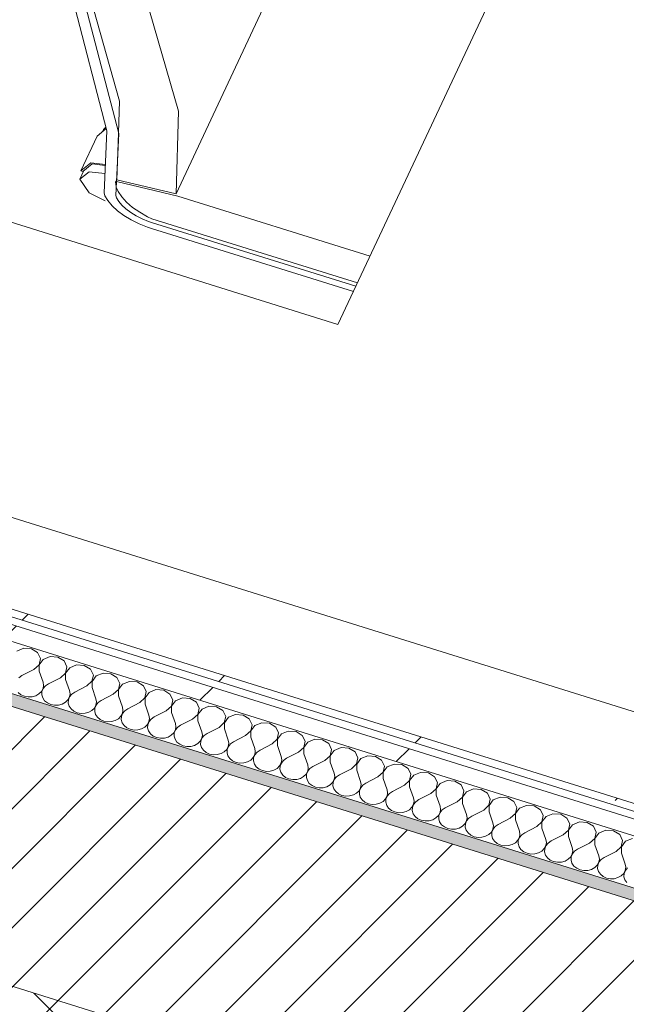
# Model space of a CAD drawing. Header units: millimetres. Extents: x -21126 to 28102, y -1237 to 9397.
# Tile 80 of 226: x -12007 to -11574, y 3164 to 3866. Entities that reach past the tile are written whole.
import ezdxf

# ---------------------------------------------------------------- set-up
doc = ezdxf.new("R2010")
doc.units = ezdxf.units.MM
doc.header["$MEASUREMENT"] = 0
doc.linetypes.add('Wipeout_Contour', pattern=[1000, 0, -1000])
for name, color, linetype in [('12_FAÇ_Façana', 7, 'Continuous'), ('Nuevo_08_E_Envans secs', 7, 'Continuous'), ('Nuevo_09_EI_Mobiliari general', 7, 'Continuous')]:
    doc.layers.add(name, color=color, linetype=linetype)
for name, color, linetype, lineweight, true_color in [('12_FAÇ_Façana_Pluma_Nº__174', 7, 'Continuous', 13, 0xe4ad2c), ('12_FAÇ_Façana_Pluma_Nº__176', 7, 'Continuous', 15, 0x93a0c6), ('Nuevo_08_E_Envans secs_Pluma_Nº__102', 7, 'Continuous', 5, 0xcccccc), ('Nuevo_08_E_Envans secs_Pluma_Nº__171', 171, 'Continuous', 13, 0xaaaaff), ('Nuevo_08_E_Envans secs_Pluma_Nº__177', 7, 'Continuous', 15, 0xf7e046)]:
    doc.layers.add(name, color=color, linetype=linetype, lineweight=lineweight, true_color=true_color)
for name, color, linetype, lineweight in [('12_FAÇ_Façana_Pluma_Nº__2', 8, 'Continuous', 5), ('12_FAÇ_Façana_Pluma_Nº__7', 7, 'Continuous', 5), ('Nuevo_08_E_Envans secs_Pluma_Nº__1', 7, 'Continuous', 5), ('Nuevo_09_EI_Mobiliari general_Pluma_Nº__1', 7, 'Continuous', 5)]:
    doc.layers.add(name, color=color, linetype=linetype, lineweight=lineweight)
pattern_1 = [(45, (0, 0), (-183.848, 183.848), [195, -65]), (45, (7e-14, 183.85), (-183.848, 183.848), [195, -65])]

# ---------------------------------------------------------------- blocks, each defined once
blk = doc.blocks.new('Elem Sección_24_1')
at = {"layer": '12_FAÇ_Façana_Pluma_Nº__174', "linetype": 'Continuous', "lineweight": 13, "true_color": 0xe4ad2c}
h = blk.add_hatch(dxfattribs=at)
h.set_pattern_fill('SATE_Aislamiento_0001', color=42, style=0, pattern_type=2)
h.set_pattern_definition([(45, (0, 0), (-21.2132, 21.2132), []), (135, (0, 0), (21.2132, 21.2132), [])])
h.paths.add_polyline_path([(-9309.83, 2166.16), (-9241.5, 2311.69), (-12466.14, 3318.76), (-12534.46, 3173.23)])
at = {"layer": '12_FAÇ_Façana_Pluma_Nº__176', "linetype": 'Continuous', "lineweight": 0, "true_color": 0x495063}
blk.add_hatch(color=251, dxfattribs=at).paths.add_polyline_path([(-9159.89, 2485.53), (-9156.47, 2492.81), (-11227.58, 3139.62), (-11227.2, 3140.43), (-11322.33, 3170.14), (-11322.71, 3169.33), (-11334.6, 3173.05), (-11334.22, 3173.86), (-13272.69, 3779.25), (-13276.49, 3771.16)])
at = {"layer": '12_FAÇ_Façana_Pluma_Nº__2', "linetype": 'Continuous', "lineweight": 5}
h = blk.add_hatch(dxfattribs=at)
h.set_pattern_fill('Ceramic_0001', color=8, style=0, pattern_type=2)
h.set_pattern_definition([(45, (0, 0), (-21.213203, 21.213203), [])])
h.paths.add_polyline_path([(-9241.5, 2311.69), (-9159.89, 2485.53), (-13276.49, 3771.16), (-13358.1, 3597.33), (-13309.43, 3582.13), (-13231.61, 3747.88), (-12835.21, 3624.08), (-12913.03, 3458.33), (-12862.54, 3442.56), (-12784.72, 3608.31), (-12388.32, 3484.51), (-12466.14, 3318.76)])
at = {"layer": '12_FAÇ_Façana_Pluma_Nº__7', "color": 7, "linetype": 'Continuous', "lineweight": 5}
for p, q in [((-13276.49, 3771.16), (-9159.89, 2485.53)), ((-12466.14, 3318.76), (-9241.5, 2311.69))]:
    blk.add_line(p, q, dxfattribs=at)
blk = doc.blocks.new('Elem Sección_47_1')
at = {"layer": 'Nuevo_09_EI_Mobiliari general_Pluma_Nº__1', "color": 7, "linetype": 'Continuous', "lineweight": 5}
for p, q in [((-12006.42, 3963.29), (-11824.11, 4351.61)), ((-11997.87, 3961), (-11815.55, 4349.32)), ((-11994.29, 3963.77), (-11811.98, 4352.09)), ((-11824.11, 4351.61), (-11815.55, 4349.32)), ((-11815.55, 4349.32), (-11814.36, 4347.03)), ((-11811.98, 4352.09), (-11770.02, 4342.19)), ((-11952.33, 3953.87), (-11770.02, 4342.19)), ((-11770.02, 4342.19), (-11740.35, 4289.37)), ((-11740.35, 4289.37), (-11711.37, 4189.24)), ((-11711.37, 4189.24), (-11713.15, 4130.34)), ((-11895.46, 3742.02), (-11713.15, 4130.34)), ((-11713.68, 4129.21), (-11711.83, 4128.78)), ((-11711.83, 4128.78), (-11574.79, 4085.98)), ((-11974.68, 3902.29), (-12006.42, 3963.29)), ((-12006.42, 3963.29), (-11997.87, 3961)), ((-11997.87, 3961), (-11966.18, 3900.13)), ((-11964.43, 3910), (-11994.29, 3963.77)), ((-11994.29, 3963.77), (-11952.33, 3953.87)), ((-11952.33, 3953.87), (-11922.67, 3901.04)), ((-11935.68, 3808.17), (-11964.43, 3910)), ((-11944.79, 3786.83), (-11974.68, 3902.29)), ((-11966.18, 3900.13), (-11936.33, 3784.9)), ((-11922.67, 3901.04), (-11893.68, 3800.91)), ((-11936.49, 3785.52), (-11935.68, 3808.17)), ((-11893.68, 3800.91), (-11895.46, 3742.02)), ((-11945.22, 3788.48), (-11951.71, 3783.19)), ((-11947.32, 3787.94), (-11948.21, 3786.05)), ((-11945.47, 3789.45), (-11947.32, 3787.94)), ((-11946.8, 3742.81), (-11944.79, 3786.83)), ((-11936.33, 3784.9), (-11938.33, 3740.83)), ((-11937.24, 3764.97), (-11936.49, 3785.52)), ((-11951.71, 3783.19), (-11963.41, 3758.28)), ((-11956.23, 3764.13), (-11963.41, 3758.28)), ((-11962, 3757.83), (-11955.23, 3763.35)), ((-11945.89, 3762.9), (-11956.23, 3764.13)), ((-11955.23, 3763.35), (-11945.92, 3762.24)), ((-11937.71, 3751.99), (-11937.24, 3764.97)), ((-11961.12, 3758.55), (-11964.03, 3752.35)), ((-11957.41, 3757.75), (-11964.03, 3752.35)), ((-11963.41, 3758.28), (-11962, 3757.83)), ((-11946.18, 3756.41), (-11957.41, 3757.75)), ((-11964.03, 3752.35), (-11957.41, 3742.81)), ((-11938.6, 3750.55), (-11938.43, 3750.91)), ((-11938.22, 3747.2), (-11938.6, 3750.55)), ((-11938.43, 3750.91), (-11938, 3750.81)), ((-11938, 3750.81), (-11894.14, 3740.45)), ((-11895.46, 3742.02), (-11937.71, 3751.99)), ((-11957.41, 3742.81), (-11945.96, 3737.02)), ((-11946.15, 3740.68), (-11946.8, 3742.81)), ((-11938.06, 3746.82), (-11938.22, 3747.2)), ((-11936.75, 3743.6), (-11938.06, 3746.82)), ((-11934.24, 3739.85), (-11936.75, 3743.6)), ((-11944.1, 3737.14), (-11946.15, 3740.68)), ((-11941.1, 3733.54), (-11944.1, 3737.14)), ((-11938.33, 3740.83), (-11937.84, 3739.23)), ((-11937.84, 3739.23), (-11936.3, 3736.57)), ((-11936.3, 3736.57), (-11934.05, 3733.87)), ((-11930.77, 3736.06), (-11934.24, 3739.85)), ((-11926.44, 3732.36), (-11930.77, 3736.06)), ((-11894.14, 3740.45), (-11757.11, 3697.66)), ((-11937.24, 3729.97), (-11941.1, 3733.54)), ((-11932.65, 3726.56), (-11937.24, 3729.97)), ((-11934.05, 3733.87), (-11931.16, 3731.2)), ((-11931.16, 3731.2), (-11927.72, 3728.64)), ((-11927.72, 3728.64), (-11923.82, 3726.26)), ((-11921.38, 3728.86), (-11926.44, 3732.36)), ((-11915.74, 3725.65), (-11921.38, 3728.86)), ((-11927.46, 3723.39), (-11932.65, 3726.56)), ((-11921.82, 3720.58), (-11927.46, 3723.39)), ((-11923.82, 3726.26), (-11919.59, 3724.15)), ((-11919.59, 3724.15), (-11915.16, 3722.37)), ((-11912.72, 3724.25), (-11915.74, 3725.65)), ((-11915.16, 3722.37), (-11912.91, 3721.67)), ((-11912.91, 3721.67), (-11767.2, 3676.16)), ((-11766.12, 3678.46), (-11912.72, 3724.25)), ((-11915.91, 3718.2), (-11921.82, 3720.58)), ((-11912.91, 3717.26), (-11915.91, 3718.2)), ((-11769, 3672.32), (-11912.91, 3717.26))]:
    blk.add_line(p, q, dxfattribs=at)
blk = doc.blocks.new('*X95')
at = {"layer": 'Nuevo_08_E_Envans secs_Pluma_Nº__102', "color": 254, "linetype": 'Continuous', "lineweight": 5, "true_color": 0xcccccc}
for p, q in [((-12004.14, 3417.95), (-12009.08, 3415.93)), ((-11998.64, 3417.55), (-12004.14, 3417.95)), ((-11994.21, 3414.86), (-11998.64, 3417.55)), ((-11992.19, 3410.66), (-11994.21, 3414.86)), ((-11985.26, 3412.06), (-11990.2, 3410.04)), ((-11979.76, 3411.66), (-11985.26, 3412.06)), ((-11996.87, 3402.88), (-11993.18, 3406.23)), ((-11993.18, 3406.23), (-11992.19, 3410.66)), ((-11990.2, 3410.04), (-11993.1, 3406.2)), ((-11993.1, 3406.2), (-11993.09, 3401.7)), ((-11975.34, 3408.96), (-11979.76, 3411.66)), ((-11973.32, 3404.77), (-11975.34, 3408.96)), ((-11966.39, 3406.16), (-11971.32, 3404.14)), ((-11960.88, 3405.76), (-11966.39, 3406.16)), ((-11956.46, 3403.06), (-11960.88, 3405.76)), ((-12005.42, 3398.48), (-12007.56, 3397.02)), ((-11996.87, 3402.88), (-12005.42, 3398.48)), ((-11993.09, 3401.7), (-11990.32, 3393.77)), ((-11977.99, 3396.98), (-11974.3, 3400.33)), ((-11974.3, 3400.33), (-11973.32, 3404.77)), ((-11971.32, 3404.14), (-11974.22, 3400.31)), ((-11974.22, 3400.31), (-11974.22, 3395.8)), ((-11954.44, 3398.87), (-11956.46, 3403.06)), ((-11955.42, 3394.44), (-11954.44, 3398.87)), ((-11952.45, 3398.25), (-11955.35, 3394.41)), ((-11947.51, 3400.27), (-11952.45, 3398.25)), ((-11942.01, 3399.87), (-11947.51, 3400.27)), ((-11937.59, 3397.17), (-11942.01, 3399.87)), ((-11989.94, 3391.52), (-11990.32, 3393.77)), ((-11990.32, 3389.26), (-11989.94, 3391.52)), ((-11988.68, 3391.12), (-11990.24, 3389.24)), ((-11986.55, 3392.59), (-11988.68, 3391.12)), ((-11977.99, 3396.98), (-11986.55, 3392.59)), ((-11974.22, 3395.8), (-11971.45, 3387.87)), ((-11959.12, 3391.09), (-11967.67, 3386.69)), ((-11959.12, 3391.09), (-11955.42, 3394.44)), ((-11955.35, 3394.41), (-11955.34, 3389.91)), ((-11935.56, 3392.98), (-11937.59, 3397.17)), ((-11936.55, 3388.54), (-11935.56, 3392.98)), ((-11933.57, 3392.35), (-11936.47, 3388.52)), ((-11928.63, 3394.37), (-11933.57, 3392.35)), ((-11923.13, 3393.97), (-11928.63, 3394.37)), ((-11918.71, 3391.27), (-11923.13, 3393.97)), ((-11916.69, 3387.08), (-11918.71, 3391.27)), ((-12008.08, 3386.51), (-12006.1, 3384.9)), ((-12006.1, 3384.9), (-12003.66, 3383.81)), ((-12003.66, 3383.81), (-12000.94, 3383.29)), ((-11998.16, 3383.41), (-11995.52, 3384.14)), ((-11995.52, 3384.14), (-11993.22, 3385.43)), ((-11993.22, 3385.43), (-11991.44, 3387.18)), ((-11991.44, 3387.18), (-11990.32, 3389.26)), ((-11991.11, 3387.08), (-11991.23, 3384.8)), ((-11991.23, 3384.8), (-11990.57, 3382.59)), ((-11990.24, 3389.24), (-11991.11, 3387.08)), ((-11971.06, 3385.62), (-11971.45, 3387.87)), ((-11971.44, 3383.37), (-11971.06, 3385.62)), ((-11969.81, 3385.23), (-11971.37, 3383.34)), ((-11967.67, 3386.69), (-11969.81, 3385.23)), ((-11955.34, 3389.91), (-11952.57, 3381.98)), ((-11940.24, 3385.19), (-11948.8, 3380.8)), ((-11940.24, 3385.19), (-11936.55, 3388.54)), ((-11936.47, 3388.52), (-11936.47, 3384.01)), ((-11936.47, 3384.01), (-11933.7, 3376.08)), ((-11917.67, 3382.65), (-11916.69, 3387.08)), ((-11914.7, 3386.46), (-11917.6, 3382.62)), ((-11909.76, 3388.48), (-11914.7, 3386.46)), ((-11904.26, 3388.08), (-11909.76, 3388.48)), ((-11899.83, 3385.38), (-11904.26, 3388.08)), ((-11897.81, 3381.19), (-11899.83, 3385.38)), ((-12000.94, 3383.29), (-11998.16, 3383.41)), ((-11990.57, 3382.59), (-11989.2, 3380.61)), ((-11989.2, 3380.61), (-11987.22, 3379.01)), ((-11987.22, 3379.01), (-11984.78, 3377.91)), ((-11984.78, 3377.91), (-11982.07, 3377.4)), ((-11982.07, 3377.4), (-11979.28, 3377.51)), ((-11979.28, 3377.51), (-11976.64, 3378.24)), ((-11976.64, 3378.24), (-11974.34, 3379.53)), ((-11974.34, 3379.53), (-11972.57, 3381.28)), ((-11972.57, 3381.28), (-11971.44, 3383.37)), ((-11972.24, 3381.18), (-11972.35, 3378.91)), ((-11972.35, 3378.91), (-11971.7, 3376.7)), ((-11971.37, 3383.34), (-11972.24, 3381.18)), ((-11953.69, 3375.39), (-11952.57, 3377.47)), ((-11952.49, 3377.45), (-11953.36, 3375.29)), ((-11952.18, 3379.73), (-11952.57, 3381.98)), ((-11952.57, 3377.47), (-11952.18, 3379.73)), ((-11950.93, 3379.33), (-11952.49, 3377.45)), ((-11948.8, 3380.8), (-11950.93, 3379.33)), ((-11921.37, 3379.3), (-11929.92, 3374.9)), ((-11921.37, 3379.3), (-11917.67, 3382.65)), ((-11917.6, 3382.62), (-11917.59, 3378.12)), ((-11917.59, 3378.12), (-11914.82, 3370.19)), ((-11902.49, 3373.4), (-11898.8, 3376.75)), ((-11898.8, 3376.75), (-11897.81, 3381.19)), ((-11895.82, 3380.56), (-11898.72, 3376.73)), ((-11898.72, 3376.73), (-11898.71, 3372.22)), ((-11890.88, 3382.58), (-11895.82, 3380.56)), ((-11885.38, 3382.18), (-11890.88, 3382.58)), ((-11880.96, 3379.48), (-11885.38, 3382.18)), ((-11878.94, 3375.29), (-11880.96, 3379.48)), ((-11971.7, 3376.7), (-11970.33, 3374.72)), ((-11970.33, 3374.72), (-11968.35, 3373.11)), ((-11968.35, 3373.11), (-11965.91, 3372.02)), ((-11965.91, 3372.02), (-11963.19, 3371.5)), ((-11963.19, 3371.5), (-11960.4, 3371.62)), ((-11960.4, 3371.62), (-11957.76, 3372.35)), ((-11957.76, 3372.35), (-11955.47, 3373.64)), ((-11955.47, 3373.64), (-11953.69, 3375.39)), ((-11953.36, 3375.29), (-11953.47, 3373.01)), ((-11953.47, 3373.01), (-11952.82, 3370.8)), ((-11952.82, 3370.8), (-11951.45, 3368.82)), ((-11934.81, 3369.49), (-11933.69, 3371.58)), ((-11933.61, 3371.55), (-11934.48, 3369.39)), ((-11933.31, 3373.83), (-11933.7, 3376.08)), ((-11933.69, 3371.58), (-11933.31, 3373.83)), ((-11932.05, 3373.44), (-11933.61, 3371.55)), ((-11929.92, 3374.9), (-11932.05, 3373.44)), ((-11914.43, 3367.94), (-11914.82, 3370.19)), ((-11902.49, 3373.4), (-11911.04, 3369.01)), ((-11898.71, 3372.22), (-11895.94, 3364.29)), ((-11883.61, 3367.51), (-11879.92, 3370.86)), ((-11879.92, 3370.86), (-11878.94, 3375.29)), ((-11876.94, 3374.67), (-11879.84, 3370.83)), ((-11879.84, 3370.83), (-11879.84, 3366.33)), ((-11872, 3376.69), (-11876.94, 3374.67)), ((-11866.5, 3376.29), (-11872, 3376.69)), ((-11862.08, 3373.59), (-11866.5, 3376.29)), ((-11860.06, 3369.4), (-11862.08, 3373.59)), ((-11853.13, 3370.79), (-11858.07, 3368.77)), ((-11847.63, 3370.39), (-11853.13, 3370.79)), ((-11843.2, 3367.69), (-11847.63, 3370.39)), ((-11951.45, 3368.82), (-11949.47, 3367.22)), ((-11949.47, 3367.22), (-11947.03, 3366.12)), ((-11947.03, 3366.12), (-11944.31, 3365.61)), ((-11944.31, 3365.61), (-11941.53, 3365.72)), ((-11941.53, 3365.72), (-11938.89, 3366.45)), ((-11938.89, 3366.45), (-11936.59, 3367.74)), ((-11936.59, 3367.74), (-11934.81, 3369.49)), ((-11934.48, 3369.39), (-11934.6, 3367.12)), ((-11934.6, 3367.12), (-11933.94, 3364.91)), ((-11933.94, 3364.91), (-11932.58, 3362.93)), ((-11932.58, 3362.93), (-11930.6, 3361.32)), ((-11917.71, 3361.85), (-11915.94, 3363.6)), ((-11915.94, 3363.6), (-11914.81, 3365.68)), ((-11915.61, 3363.5), (-11915.72, 3361.22)), ((-11914.74, 3365.66), (-11915.61, 3363.5)), ((-11914.81, 3365.68), (-11914.43, 3367.94)), ((-11913.18, 3367.54), (-11914.74, 3365.66)), ((-11911.04, 3369.01), (-11913.18, 3367.54)), ((-11895.56, 3362.04), (-11895.94, 3364.29)), ((-11892.17, 3363.11), (-11894.3, 3361.65)), ((-11883.61, 3367.51), (-11892.17, 3363.11)), ((-11879.84, 3366.33), (-11877.07, 3358.4)), ((-11864.74, 3361.61), (-11861.04, 3364.96)), ((-11861.04, 3364.96), (-11860.06, 3369.4)), ((-11858.07, 3368.77), (-11860.97, 3364.94)), ((-11860.97, 3364.94), (-11860.96, 3360.43)), ((-11841.18, 3363.5), (-11843.2, 3367.69)), ((-11842.17, 3359.07), (-11841.18, 3363.5)), ((-11839.19, 3362.88), (-11842.09, 3359.04)), ((-11834.25, 3364.9), (-11839.19, 3362.88)), ((-11828.75, 3364.5), (-11834.25, 3364.9)), ((-11824.33, 3361.8), (-11828.75, 3364.5)), ((-11930.6, 3361.32), (-11928.15, 3360.23)), ((-11928.15, 3360.23), (-11925.44, 3359.71)), ((-11925.44, 3359.71), (-11922.65, 3359.83)), ((-11922.65, 3359.83), (-11920.01, 3360.56)), ((-11920.01, 3360.56), (-11917.71, 3361.85)), ((-11915.72, 3361.22), (-11915.07, 3359.01)), ((-11915.07, 3359.01), (-11913.7, 3357.03)), ((-11913.7, 3357.03), (-11911.72, 3355.43)), ((-11901.13, 3354.66), (-11898.84, 3355.95)), ((-11898.84, 3355.95), (-11897.06, 3357.7)), ((-11897.06, 3357.7), (-11895.94, 3359.79)), ((-11896.73, 3357.6), (-11896.85, 3355.33)), ((-11895.86, 3359.76), (-11896.73, 3357.6)), ((-11895.94, 3359.79), (-11895.56, 3362.04)), ((-11894.3, 3361.65), (-11895.86, 3359.76)), ((-11876.68, 3356.15), (-11877.07, 3358.4)), ((-11877.06, 3353.89), (-11876.68, 3356.15)), ((-11875.42, 3355.75), (-11876.99, 3353.87)), ((-11873.29, 3357.22), (-11875.42, 3355.75)), ((-11864.74, 3361.61), (-11873.29, 3357.22)), ((-11860.96, 3360.43), (-11858.19, 3352.5)), ((-11845.86, 3355.72), (-11854.42, 3351.32)), ((-11845.86, 3355.72), (-11842.17, 3359.07)), ((-11842.09, 3359.04), (-11842.09, 3354.54)), ((-11822.31, 3357.61), (-11824.33, 3361.8)), ((-11823.29, 3353.17), (-11822.31, 3357.61)), ((-11820.31, 3356.98), (-11823.21, 3353.15)), ((-11815.38, 3359), (-11820.31, 3356.98)), ((-11809.87, 3358.6), (-11815.38, 3359)), ((-11805.45, 3355.9), (-11809.87, 3358.6)), ((-11803.43, 3351.71), (-11805.45, 3355.9)), ((-11911.72, 3355.43), (-11909.28, 3354.33)), ((-11909.28, 3354.33), (-11906.56, 3353.82)), ((-11906.56, 3353.82), (-11903.78, 3353.93)), ((-11903.78, 3353.93), (-11901.13, 3354.66)), ((-11896.85, 3355.33), (-11896.19, 3353.12)), ((-11896.19, 3353.12), (-11894.82, 3351.14)), ((-11894.82, 3351.14), (-11892.84, 3349.53)), ((-11892.84, 3349.53), (-11890.4, 3348.44)), ((-11884.9, 3348.04), (-11882.26, 3348.77)), ((-11882.26, 3348.77), (-11879.96, 3350.06)), ((-11879.96, 3350.06), (-11878.18, 3351.81)), ((-11878.18, 3351.81), (-11877.06, 3353.89)), ((-11877.86, 3351.71), (-11877.97, 3349.43)), ((-11877.97, 3349.43), (-11877.32, 3347.22)), ((-11876.99, 3353.87), (-11877.86, 3351.71)), ((-11857.8, 3350.25), (-11858.19, 3352.5)), ((-11858.19, 3348), (-11857.8, 3350.25)), ((-11856.55, 3349.86), (-11858.11, 3347.97)), ((-11854.42, 3351.32), (-11856.55, 3349.86)), ((-11842.09, 3354.54), (-11839.31, 3346.61)), ((-11826.98, 3349.82), (-11835.54, 3345.43)), ((-11826.98, 3349.82), (-11823.29, 3353.17)), ((-11823.21, 3353.15), (-11823.21, 3348.64)), ((-11823.21, 3348.64), (-11820.44, 3340.71)), ((-11804.41, 3347.28), (-11803.43, 3351.71)), ((-11801.44, 3351.09), (-11804.34, 3347.25)), ((-11796.5, 3353.11), (-11801.44, 3351.09)), ((-11791, 3352.71), (-11796.5, 3353.11)), ((-11786.58, 3350.01), (-11791, 3352.71)), ((-11784.56, 3345.82), (-11786.58, 3350.01)), ((-11890.4, 3348.44), (-11887.69, 3347.92)), ((-11887.69, 3347.92), (-11884.9, 3348.04)), ((-11877.32, 3347.22), (-11875.95, 3345.24)), ((-11875.95, 3345.24), (-11873.97, 3343.64)), ((-11873.97, 3343.64), (-11871.53, 3342.54)), ((-11871.53, 3342.54), (-11868.81, 3342.03)), ((-11868.81, 3342.03), (-11866.02, 3342.14)), ((-11866.02, 3342.14), (-11863.38, 3342.87)), ((-11863.38, 3342.87), (-11861.09, 3344.16)), ((-11861.09, 3344.16), (-11859.31, 3345.91)), ((-11859.31, 3345.91), (-11858.19, 3348)), ((-11858.98, 3345.81), (-11859.09, 3343.54)), ((-11859.09, 3343.54), (-11858.44, 3341.33)), ((-11858.11, 3347.97), (-11858.98, 3345.81)), ((-11840.43, 3340.02), (-11839.31, 3342.1)), ((-11839.23, 3342.08), (-11840.1, 3339.92)), ((-11838.93, 3344.35), (-11839.31, 3346.61)), ((-11839.31, 3342.1), (-11838.93, 3344.35)), ((-11837.67, 3343.96), (-11839.23, 3342.08)), ((-11835.54, 3345.43), (-11837.67, 3343.96)), ((-11808.11, 3343.93), (-11816.66, 3339.53)), ((-11808.11, 3343.93), (-11804.41, 3347.28)), ((-11804.34, 3347.25), (-11804.33, 3342.75)), ((-11804.33, 3342.75), (-11801.56, 3334.82)), ((-11785.54, 3341.38), (-11784.56, 3345.82)), ((-11782.56, 3345.19), (-11785.46, 3341.36)), ((-11777.62, 3347.21), (-11782.56, 3345.19)), ((-11772.12, 3346.81), (-11777.62, 3347.21)), ((-11767.7, 3344.11), (-11772.12, 3346.81)), ((-11765.68, 3339.92), (-11767.7, 3344.11)), ((-11858.44, 3341.33), (-11857.07, 3339.34)), ((-11857.07, 3339.34), (-11855.09, 3337.74)), ((-11855.09, 3337.74), (-11852.65, 3336.65)), ((-11852.65, 3336.65), (-11849.93, 3336.13)), ((-11849.93, 3336.13), (-11847.15, 3336.25)), ((-11847.15, 3336.25), (-11844.51, 3336.97)), ((-11844.51, 3336.97), (-11842.21, 3338.27)), ((-11842.21, 3338.27), (-11840.43, 3340.02)), ((-11840.1, 3339.92), (-11840.22, 3337.64)), ((-11840.22, 3337.64), (-11839.56, 3335.43)), ((-11839.56, 3335.43), (-11838.2, 3333.45)), ((-11821.56, 3334.12), (-11820.43, 3336.21)), ((-11820.36, 3336.18), (-11821.23, 3334.02)), ((-11820.05, 3338.46), (-11820.44, 3340.71)), ((-11820.43, 3336.21), (-11820.05, 3338.46)), ((-11818.8, 3338.07), (-11820.36, 3336.18)), ((-11816.66, 3339.53), (-11818.8, 3338.07)), ((-11801.18, 3332.56), (-11801.56, 3334.82)), ((-11789.23, 3338.03), (-11797.79, 3333.64)), ((-11789.23, 3338.03), (-11785.54, 3341.38)), ((-11785.46, 3341.36), (-11785.46, 3336.85)), ((-11785.46, 3336.85), (-11782.69, 3328.92)), ((-11770.36, 3332.13), (-11766.66, 3335.49)), ((-11766.66, 3335.49), (-11765.68, 3339.92)), ((-11763.69, 3339.3), (-11766.59, 3335.46)), ((-11766.59, 3335.46), (-11766.58, 3330.96)), ((-11758.75, 3341.32), (-11763.69, 3339.3)), ((-11753.25, 3340.92), (-11758.75, 3341.32)), ((-11748.82, 3338.22), (-11753.25, 3340.92)), ((-11746.8, 3334.03), (-11748.82, 3338.22)), ((-11739.87, 3335.42), (-11744.81, 3333.4)), ((-11734.37, 3335.02), (-11739.87, 3335.42)), ((-11729.95, 3332.32), (-11734.37, 3335.02)), ((-11838.2, 3333.45), (-11836.22, 3331.85)), ((-11836.22, 3331.85), (-11833.77, 3330.75)), ((-11833.77, 3330.75), (-11831.06, 3330.24)), ((-11831.06, 3330.24), (-11828.27, 3330.35)), ((-11828.27, 3330.35), (-11825.63, 3331.08)), ((-11825.63, 3331.08), (-11823.33, 3332.37)), ((-11823.33, 3332.37), (-11821.56, 3334.12)), ((-11821.23, 3334.02), (-11821.34, 3331.75)), ((-11821.34, 3331.75), (-11820.69, 3329.54)), ((-11820.69, 3329.54), (-11819.32, 3327.55)), ((-11804.46, 3326.48), (-11802.68, 3328.23)), ((-11802.68, 3328.23), (-11801.56, 3330.31)), ((-11802.35, 3328.13), (-11802.46, 3325.85)), ((-11801.48, 3330.29), (-11802.35, 3328.13)), ((-11801.56, 3330.31), (-11801.18, 3332.56)), ((-11799.92, 3332.17), (-11801.48, 3330.29)), ((-11797.79, 3333.64), (-11799.92, 3332.17)), ((-11782.3, 3326.67), (-11782.69, 3328.92)), ((-11778.91, 3327.74), (-11781.04, 3326.28)), ((-11770.36, 3332.13), (-11778.91, 3327.74)), ((-11766.58, 3330.96), (-11763.81, 3323.03)), ((-11751.48, 3326.24), (-11747.79, 3329.59)), ((-11747.79, 3329.59), (-11746.8, 3334.03)), ((-11744.81, 3333.4), (-11747.71, 3329.57)), ((-11747.71, 3329.57), (-11747.7, 3325.06)), ((-11727.93, 3328.13), (-11729.95, 3332.32)), ((-11728.91, 3323.7), (-11727.93, 3328.13)), ((-11721, 3329.53), (-11725.93, 3327.51)), ((-11715.49, 3329.13), (-11721, 3329.53)), ((-11711.07, 3326.43), (-11715.49, 3329.13)), ((-11819.32, 3327.55), (-11817.34, 3325.95)), ((-11817.34, 3325.95), (-11814.9, 3324.85)), ((-11814.9, 3324.85), (-11812.18, 3324.34)), ((-11812.18, 3324.34), (-11809.4, 3324.46)), ((-11809.4, 3324.46), (-11806.75, 3325.18)), ((-11806.75, 3325.18), (-11804.46, 3326.48)), ((-11802.46, 3325.85), (-11801.81, 3323.64)), ((-11801.81, 3323.64), (-11800.44, 3321.66)), ((-11800.44, 3321.66), (-11798.46, 3320.06)), ((-11787.88, 3319.29), (-11785.58, 3320.58)), ((-11785.58, 3320.58), (-11783.8, 3322.33)), ((-11783.8, 3322.33), (-11782.68, 3324.42)), ((-11783.48, 3322.23), (-11783.59, 3319.96)), ((-11782.61, 3324.39), (-11783.48, 3322.23)), ((-11782.68, 3324.42), (-11782.3, 3326.67)), ((-11781.04, 3326.28), (-11782.61, 3324.39)), ((-11763.42, 3320.77), (-11763.81, 3323.03)), ((-11763.81, 3318.52), (-11763.42, 3320.77)), ((-11760.04, 3321.85), (-11762.17, 3320.38)), ((-11751.48, 3326.24), (-11760.04, 3321.85)), ((-11747.7, 3325.06), (-11744.93, 3317.13)), ((-11732.6, 3320.34), (-11728.91, 3323.7)), ((-11725.93, 3327.51), (-11728.83, 3323.67)), ((-11728.83, 3323.67), (-11728.83, 3319.17)), ((-11709.05, 3322.24), (-11711.07, 3326.43)), ((-11710.03, 3317.8), (-11709.05, 3322.24)), ((-11707.06, 3321.61), (-11709.96, 3317.78)), ((-11702.12, 3323.63), (-11707.06, 3321.61)), ((-11696.62, 3323.23), (-11702.12, 3323.63)), ((-11692.2, 3320.53), (-11696.62, 3323.23)), ((-11798.46, 3320.06), (-11796.02, 3318.96)), ((-11796.02, 3318.96), (-11793.3, 3318.45)), ((-11793.3, 3318.45), (-11790.52, 3318.56)), ((-11790.52, 3318.56), (-11787.88, 3319.29)), ((-11783.59, 3319.96), (-11782.94, 3317.75)), ((-11782.94, 3317.75), (-11781.57, 3315.76)), ((-11781.57, 3315.76), (-11779.59, 3314.16)), ((-11779.59, 3314.16), (-11777.15, 3313.06)), ((-11769, 3313.39), (-11766.71, 3314.68)), ((-11766.71, 3314.68), (-11764.93, 3316.44)), ((-11764.93, 3316.44), (-11763.81, 3318.52)), ((-11764.6, 3316.34), (-11764.71, 3314.06)), ((-11764.71, 3314.06), (-11764.06, 3311.85)), ((-11763.73, 3318.5), (-11764.6, 3316.34)), ((-11762.17, 3320.38), (-11763.73, 3318.5)), ((-11744.55, 3314.88), (-11744.93, 3317.13)), ((-11744.93, 3312.63), (-11744.55, 3314.88)), ((-11743.29, 3314.49), (-11744.85, 3312.6)), ((-11741.16, 3315.95), (-11743.29, 3314.49)), ((-11732.6, 3320.34), (-11741.16, 3315.95)), ((-11728.83, 3319.17), (-11726.06, 3311.24)), ((-11713.73, 3314.45), (-11722.28, 3310.06)), ((-11713.73, 3314.45), (-11710.03, 3317.8)), ((-11709.96, 3317.78), (-11709.95, 3313.27)), ((-11690.17, 3316.34), (-11692.2, 3320.53)), ((-11691.16, 3311.91), (-11690.17, 3316.34)), ((-11688.18, 3315.72), (-11691.08, 3311.88)), ((-11683.24, 3317.74), (-11688.18, 3315.72)), ((-11677.74, 3317.34), (-11683.24, 3317.74)), ((-11673.32, 3314.64), (-11677.74, 3317.34)), ((-11671.3, 3310.44), (-11673.32, 3314.64)), ((-11777.15, 3313.06), (-11774.43, 3312.55)), ((-11774.43, 3312.55), (-11771.64, 3312.67)), ((-11771.64, 3312.67), (-11769, 3313.39)), ((-11764.06, 3311.85), (-11762.69, 3309.87)), ((-11762.69, 3309.87), (-11760.71, 3308.27)), ((-11760.71, 3308.27), (-11758.27, 3307.17)), ((-11758.27, 3307.17), (-11755.55, 3306.66)), ((-11755.55, 3306.66), (-11752.77, 3306.77)), ((-11752.77, 3306.77), (-11750.13, 3307.5)), ((-11750.13, 3307.5), (-11747.83, 3308.79)), ((-11747.83, 3308.79), (-11746.05, 3310.54)), ((-11746.05, 3310.54), (-11744.93, 3312.63)), ((-11745.72, 3310.44), (-11745.84, 3308.17)), ((-11745.84, 3308.17), (-11745.18, 3305.96)), ((-11744.85, 3312.6), (-11745.72, 3310.44)), ((-11727.18, 3304.65), (-11726.05, 3306.73)), ((-11725.98, 3306.71), (-11726.85, 3304.55)), ((-11725.67, 3308.98), (-11726.06, 3311.24)), ((-11726.05, 3306.73), (-11725.67, 3308.98)), ((-11724.42, 3308.59), (-11725.98, 3306.71)), ((-11722.28, 3310.06), (-11724.42, 3308.59)), ((-11709.95, 3313.27), (-11707.18, 3305.34)), ((-11694.85, 3308.55), (-11703.41, 3304.16)), ((-11694.85, 3308.55), (-11691.16, 3311.91)), ((-11691.08, 3311.88), (-11691.08, 3307.38)), ((-11691.08, 3307.38), (-11688.31, 3299.45)), ((-11672.28, 3306.01), (-11671.3, 3310.44)), ((-11669.31, 3309.82), (-11672.21, 3305.99)), ((-11664.37, 3311.84), (-11669.31, 3309.82)), ((-11658.87, 3311.44), (-11664.37, 3311.84)), ((-11654.44, 3308.74), (-11658.87, 3311.44)), ((-11652.42, 3304.55), (-11654.44, 3308.74)), ((-11745.18, 3305.96), (-11743.81, 3303.97)), ((-11743.81, 3303.97), (-11741.83, 3302.37)), ((-11741.83, 3302.37), (-11739.39, 3301.27)), ((-11739.39, 3301.27), (-11736.68, 3300.76)), ((-11736.68, 3300.76), (-11733.89, 3300.87)), ((-11733.89, 3300.87), (-11731.25, 3301.6)), ((-11731.25, 3301.6), (-11728.95, 3302.89)), ((-11728.95, 3302.89), (-11727.18, 3304.65)), ((-11726.85, 3304.55), (-11726.96, 3302.27)), ((-11726.96, 3302.27), (-11726.31, 3300.06)), ((-11726.31, 3300.06), (-11724.94, 3298.08)), ((-11708.3, 3298.75), (-11707.18, 3300.84)), ((-11707.1, 3300.81), (-11707.97, 3298.65)), ((-11706.79, 3303.09), (-11707.18, 3305.34)), ((-11707.18, 3300.84), (-11706.79, 3303.09)), ((-11705.54, 3302.7), (-11707.1, 3300.81)), ((-11703.41, 3304.16), (-11705.54, 3302.7)), ((-11675.98, 3302.66), (-11684.53, 3298.27)), ((-11675.98, 3302.66), (-11672.28, 3306.01)), ((-11672.21, 3305.99), (-11672.2, 3301.48)), ((-11672.2, 3301.48), (-11669.43, 3293.55)), ((-11657.1, 3296.76), (-11653.41, 3300.12)), ((-11653.41, 3300.12), (-11652.42, 3304.55)), ((-11650.43, 3303.93), (-11653.33, 3300.09)), ((-11653.33, 3300.09), (-11653.32, 3295.59)), ((-11645.49, 3305.95), (-11650.43, 3303.93)), ((-11639.99, 3305.55), (-11645.49, 3305.95)), ((-11635.57, 3302.85), (-11639.99, 3305.55)), ((-11633.55, 3298.65), (-11635.57, 3302.85)), ((-11626.62, 3300.05), (-11631.55, 3298.03)), ((-11621.11, 3299.65), (-11626.62, 3300.05)), ((-11616.69, 3296.95), (-11621.11, 3299.65)), ((-11724.94, 3298.08), (-11722.96, 3296.48)), ((-11722.96, 3296.48), (-11720.52, 3295.38)), ((-11720.52, 3295.38), (-11717.8, 3294.87)), ((-11717.8, 3294.87), (-11715.02, 3294.98)), ((-11715.02, 3294.98), (-11712.37, 3295.71)), ((-11712.37, 3295.71), (-11710.08, 3297)), ((-11710.08, 3297), (-11708.3, 3298.75)), ((-11707.97, 3298.65), (-11708.08, 3296.38)), ((-11708.08, 3296.38), (-11707.43, 3294.17)), ((-11707.43, 3294.17), (-11706.06, 3292.18)), ((-11691.2, 3291.1), (-11689.42, 3292.86)), ((-11689.42, 3292.86), (-11688.3, 3294.94)), ((-11689.09, 3292.76), (-11689.21, 3290.48)), ((-11688.22, 3294.92), (-11689.09, 3292.76)), ((-11687.92, 3297.19), (-11688.31, 3299.45)), ((-11688.3, 3294.94), (-11687.92, 3297.19)), ((-11686.66, 3296.8), (-11688.22, 3294.92)), ((-11684.53, 3298.27), (-11686.66, 3296.8)), ((-11669.04, 3291.3), (-11669.43, 3293.55)), ((-11657.1, 3296.76), (-11665.65, 3292.37)), ((-11653.32, 3295.59), (-11650.55, 3287.66)), ((-11638.22, 3290.87), (-11634.53, 3294.22)), ((-11634.53, 3294.22), (-11633.55, 3298.65)), ((-11631.55, 3298.03), (-11634.45, 3294.2)), ((-11634.45, 3294.2), (-11634.45, 3289.69)), ((-11614.67, 3292.76), (-11616.69, 3296.95)), ((-11615.65, 3288.33), (-11614.67, 3292.76)), ((-11607.74, 3294.16), (-11612.68, 3292.14)), ((-11602.24, 3293.76), (-11607.74, 3294.16)), ((-11597.82, 3291.06), (-11602.24, 3293.76)), ((-11706.06, 3292.18), (-11704.08, 3290.58)), ((-11704.08, 3290.58), (-11701.64, 3289.48)), ((-11701.64, 3289.48), (-11698.92, 3288.97)), ((-11698.92, 3288.97), (-11696.14, 3289.08)), ((-11696.14, 3289.08), (-11693.5, 3289.81)), ((-11693.5, 3289.81), (-11691.2, 3291.1)), ((-11689.21, 3290.48), (-11688.56, 3288.27)), ((-11688.56, 3288.27), (-11687.19, 3286.29)), ((-11687.19, 3286.29), (-11685.21, 3284.69)), ((-11672.32, 3285.21), (-11670.55, 3286.96)), ((-11670.55, 3286.96), (-11669.42, 3289.05)), ((-11670.22, 3286.86), (-11670.33, 3284.59)), ((-11669.35, 3289.02), (-11670.22, 3286.86)), ((-11669.42, 3289.05), (-11669.04, 3291.3)), ((-11667.79, 3290.91), (-11669.35, 3289.02)), ((-11665.65, 3292.37), (-11667.79, 3290.91)), ((-11650.17, 3285.4), (-11650.55, 3287.66)), ((-11646.78, 3286.48), (-11648.91, 3285.01)), ((-11638.22, 3290.87), (-11646.78, 3286.48)), ((-11634.45, 3289.69), (-11631.68, 3281.76)), ((-11619.35, 3284.97), (-11615.65, 3288.33)), ((-11612.68, 3292.14), (-11615.58, 3288.3)), ((-11615.58, 3288.3), (-11615.57, 3283.8)), ((-11595.79, 3286.86), (-11597.82, 3291.06)), ((-11596.78, 3282.43), (-11595.79, 3286.86)), ((-11593.8, 3286.24), (-11596.7, 3282.41)), ((-11588.86, 3288.26), (-11593.8, 3286.24)), ((-11583.36, 3287.86), (-11588.86, 3288.26)), ((-11578.94, 3285.16), (-11583.36, 3287.86)), ((-11685.21, 3284.69), (-11682.76, 3283.59)), ((-11682.76, 3283.59), (-11680.05, 3283.08)), ((-11680.05, 3283.08), (-11677.26, 3283.19)), ((-11677.26, 3283.19), (-11674.62, 3283.92)), ((-11674.62, 3283.92), (-11672.32, 3285.21)), ((-11670.33, 3284.59), (-11669.68, 3282.38)), ((-11669.68, 3282.38), (-11668.31, 3280.39)), ((-11668.31, 3280.39), (-11666.33, 3278.79)), ((-11666.33, 3278.79), (-11663.89, 3277.69)), ((-11655.75, 3278.02), (-11653.45, 3279.31)), ((-11653.45, 3279.31), (-11651.67, 3281.07)), ((-11651.67, 3281.07), (-11650.55, 3283.15)), ((-11651.34, 3280.96), (-11651.46, 3278.69)), ((-11651.46, 3278.69), (-11650.8, 3276.48)), ((-11650.47, 3283.13), (-11651.34, 3280.96)), ((-11650.55, 3283.15), (-11650.17, 3285.4)), ((-11648.91, 3285.01), (-11650.47, 3283.13)), ((-11631.29, 3279.51), (-11631.68, 3281.76)), ((-11631.67, 3277.26), (-11631.29, 3279.51)), ((-11630.04, 3279.12), (-11631.6, 3277.23)), ((-11627.9, 3280.58), (-11630.04, 3279.12)), ((-11619.35, 3284.97), (-11627.9, 3280.58)), ((-11615.57, 3283.8), (-11612.8, 3275.87)), ((-11600.47, 3279.08), (-11609.03, 3274.69)), ((-11600.47, 3279.08), (-11596.78, 3282.43)), ((-11596.7, 3282.41), (-11596.7, 3277.9)), ((-11576.92, 3280.97), (-11578.94, 3285.16)), ((-11577.9, 3276.53), (-11576.92, 3280.97)), ((-11574.93, 3280.35), (-11577.82, 3276.51)), ((-11569.99, 3282.37), (-11574.93, 3280.35)), ((-11663.89, 3277.69), (-11661.17, 3277.18)), ((-11661.17, 3277.18), (-11658.39, 3277.29)), ((-11658.39, 3277.29), (-11655.75, 3278.02)), ((-11650.8, 3276.48), (-11649.43, 3274.5)), ((-11649.43, 3274.5), (-11647.45, 3272.9)), ((-11647.45, 3272.9), (-11645.01, 3271.8)), ((-11645.01, 3271.8), (-11642.3, 3271.29)), ((-11639.51, 3271.4), (-11636.87, 3272.13)), ((-11636.87, 3272.13), (-11634.57, 3273.42)), ((-11634.57, 3273.42), (-11632.79, 3275.17)), ((-11632.79, 3275.17), (-11631.67, 3277.26)), ((-11632.47, 3275.07), (-11632.58, 3272.8)), ((-11632.58, 3272.8), (-11631.93, 3270.59)), ((-11631.6, 3277.23), (-11632.47, 3275.07)), ((-11612.41, 3273.61), (-11612.8, 3275.87)), ((-11612.8, 3271.36), (-11612.41, 3273.61)), ((-11611.16, 3273.22), (-11612.72, 3271.34)), ((-11609.03, 3274.69), (-11611.16, 3273.22)), ((-11596.7, 3277.9), (-11593.93, 3269.97)), ((-11581.59, 3273.18), (-11590.15, 3268.79)), ((-11581.59, 3273.18), (-11577.9, 3276.53)), ((-11577.82, 3276.51), (-11577.82, 3272)), ((-11577.82, 3272), (-11575.05, 3264.08)), ((-11642.3, 3271.29), (-11639.51, 3271.4)), ((-11631.93, 3270.59), (-11630.56, 3268.6)), ((-11630.56, 3268.6), (-11628.58, 3267)), ((-11628.58, 3267), (-11626.14, 3265.9)), ((-11626.14, 3265.9), (-11623.42, 3265.39)), ((-11623.42, 3265.39), (-11620.63, 3265.5)), ((-11620.63, 3265.5), (-11617.99, 3266.23)), ((-11617.99, 3266.23), (-11615.7, 3267.52)), ((-11615.7, 3267.52), (-11613.92, 3269.28)), ((-11613.92, 3269.28), (-11612.8, 3271.36)), ((-11613.59, 3269.17), (-11613.7, 3266.9)), ((-11613.7, 3266.9), (-11613.05, 3264.69)), ((-11612.72, 3271.34), (-11613.59, 3269.17)), ((-11613.05, 3264.69), (-11611.68, 3262.71)), ((-11595.04, 3263.38), (-11593.92, 3265.46)), ((-11593.84, 3265.44), (-11594.71, 3263.28)), ((-11593.54, 3267.72), (-11593.93, 3269.97)), ((-11593.92, 3265.46), (-11593.54, 3267.72)), ((-11592.28, 3267.33), (-11593.84, 3265.44)), ((-11590.15, 3268.79), (-11592.28, 3267.33)), ((-11611.68, 3262.71), (-11609.7, 3261.11)), ((-11609.7, 3261.11), (-11607.26, 3260.01)), ((-11607.26, 3260.01), (-11604.54, 3259.5)), ((-11604.54, 3259.5), (-11601.76, 3259.61)), ((-11601.76, 3259.61), (-11599.12, 3260.34)), ((-11599.12, 3260.34), (-11596.82, 3261.63)), ((-11596.82, 3261.63), (-11595.04, 3263.38)), ((-11594.71, 3263.28), (-11594.83, 3261.01)), ((-11594.83, 3261.01), (-11594.17, 3258.8)), ((-11594.17, 3258.8), (-11592.81, 3256.81)), ((-11577.94, 3255.73), (-11576.17, 3257.49)), ((-11576.17, 3257.49), (-11575.04, 3259.57)), ((-11575.84, 3257.38), (-11575.95, 3255.11)), ((-11574.97, 3259.55), (-11575.84, 3257.38)), ((-11574.66, 3261.82), (-11575.05, 3264.08)), ((-11575.04, 3259.57), (-11574.66, 3261.82)), ((-11573.41, 3261.43), (-11574.97, 3259.55)), ((-11592.81, 3256.81), (-11590.83, 3255.21)), ((-11590.83, 3255.21), (-11588.38, 3254.11)), ((-11588.38, 3254.11), (-11585.67, 3253.6)), ((-11585.67, 3253.6), (-11582.88, 3253.71)), ((-11582.88, 3253.71), (-11580.24, 3254.44)), ((-11580.24, 3254.44), (-11577.94, 3255.73)), ((-11575.95, 3255.11), (-11575.3, 3252.9)), ((-11575.3, 3252.9), (-11573.93, 3250.92))]:
    blk.add_line(p, q, dxfattribs=at)
blk = doc.blocks.new('Elem Sección_73_1')
at = {"layer": 'Nuevo_08_E_Envans secs', "lineweight": 0}
blk.add_blockref('*X95', (0, 0), dxfattribs=at)
at = {"color": 254, "linetype": 'Wipeout_Contour', "lineweight": 0, "ltscale": 51105.314869}
blk.add_wipeout([(-13248.02, 3831.8), (-13250.3, 3826.95), (-11311.83, 3221.56), (-11309.55, 3226.41)], dxfattribs=at).dxf.layer = 'Nuevo_08_E_Envans secs'
at = {"layer": 'Nuevo_08_E_Envans secs_Pluma_Nº__171', "linetype": 'Continuous', "lineweight": 13, "true_color": 0xaaaaff}
h = blk.add_hatch(dxfattribs=at)
h.set_pattern_fill('Panellat_HPL_0001', color=161, style=0, pattern_type=2)
h.set_pattern_definition(pattern_1)
h.paths.add_polyline_path([(-13248.02, 3831.8), (-13250.3, 3826.95), (-11311.83, 3221.56), (-11309.55, 3226.41)])
at = {"color": 254, "linetype": 'Wipeout_Contour', "lineweight": 0, "ltscale": 51089.232135}
blk.add_wipeout([(-13252.58, 3822.1), (-13257.51, 3811.59), (-11307.15, 3202.48), (-11302.21, 3212.99)], dxfattribs=at).dxf.layer = 'Nuevo_08_E_Envans secs'
at = {"layer": 'Nuevo_08_E_Envans secs_Pluma_Nº__177', "linetype": 'Continuous', "lineweight": 15, "true_color": 0xf7e046}
h = blk.add_hatch(dxfattribs=at)
h.set_pattern_fill('Panellat_HPL_0001', color=53, style=0, pattern_type=2)
h.set_pattern_definition(pattern_1)
h.paths.add_polyline_path([(-13252.58, 3822.1), (-13257.51, 3811.59), (-11307.15, 3202.48), (-11302.21, 3212.99)])
at = {"layer": 'Nuevo_08_E_Envans secs_Pluma_Nº__1', "color": 7, "linetype": 'Continuous', "lineweight": 5}
blk.add_line((-13248.02, 3831.8), (-11309.55, 3226.41), dxfattribs=at)
at = {"layer": 'Nuevo_08_E_Envans secs_Pluma_Nº__1', "color": 7, "linetype": 'Continuous', "lineweight": 5, "flags": 128}
for points in [[(-13250.3, 3826.95), (-11311.83, 3221.56), (-11305.88, 3219.7)], [(-13252.58, 3822.1), (-11308.16, 3214.85), (-11302.21, 3212.99)], [(-13257.51, 3811.59), (-11307.15, 3202.48), (-11294.26, 3198.46), (-11281.38, 3194.44)], [(-13272.69, 3779.25), (-11334.22, 3173.86), (-11328.28, 3172), (-11322.33, 3170.14), (-11296.57, 3162.09)]]:
    blk.add_lwpolyline(points, dxfattribs=at)
blk = doc.blocks.new('Elem Sección_81_1')
at = {"layer": 'Nuevo_09_EI_Mobiliari general_Pluma_Nº__1', "color": 7, "linetype": 'Continuous', "lineweight": 5}
for p, q in [((-11045.91, 5212.49), (-11779.99, 3648.92)), ((-11779.99, 3648.92), (-15247.07, 4731.71))]:
    blk.add_line(p, q, dxfattribs=at)
blk = doc.blocks.new('Elem Sección_107_1')
at = {"layer": 'Nuevo_09_EI_Mobiliari general_Pluma_Nº__1', "color": 7, "linetype": 'Continuous', "lineweight": 5}
blk.add_line((-11492.97, 3348.97), (-13134.14, 3861.52), dxfattribs=at)

msp = doc.modelspace()

# ---------------------------------------------------------------- block references
at = {"layer": '12_FAÇ_Façana', "lineweight": 0}
msp.add_blockref('Elem Sección_24_1', (0, 0), dxfattribs=at)
at = {"layer": 'Nuevo_09_EI_Mobiliari general', "lineweight": 0}
msp.add_blockref('Elem Sección_47_1', (0, 0), dxfattribs=at)

# ---------------------------------------------------------------- next in the draw order: block references
at = {"layer": 'Nuevo_08_E_Envans secs', "lineweight": 0}
msp.add_blockref('Elem Sección_73_1', (0, 0), dxfattribs=at)

# ---------------------------------------------------------------- next in the draw order: block references
at = {"layer": 'Nuevo_09_EI_Mobiliari general', "lineweight": 0}
for name in ['Elem Sección_81_1', 'Elem Sección_107_1']:
    msp.add_blockref(name, (0, 0), dxfattribs=at)

doc.saveas('drawing.dxf')
